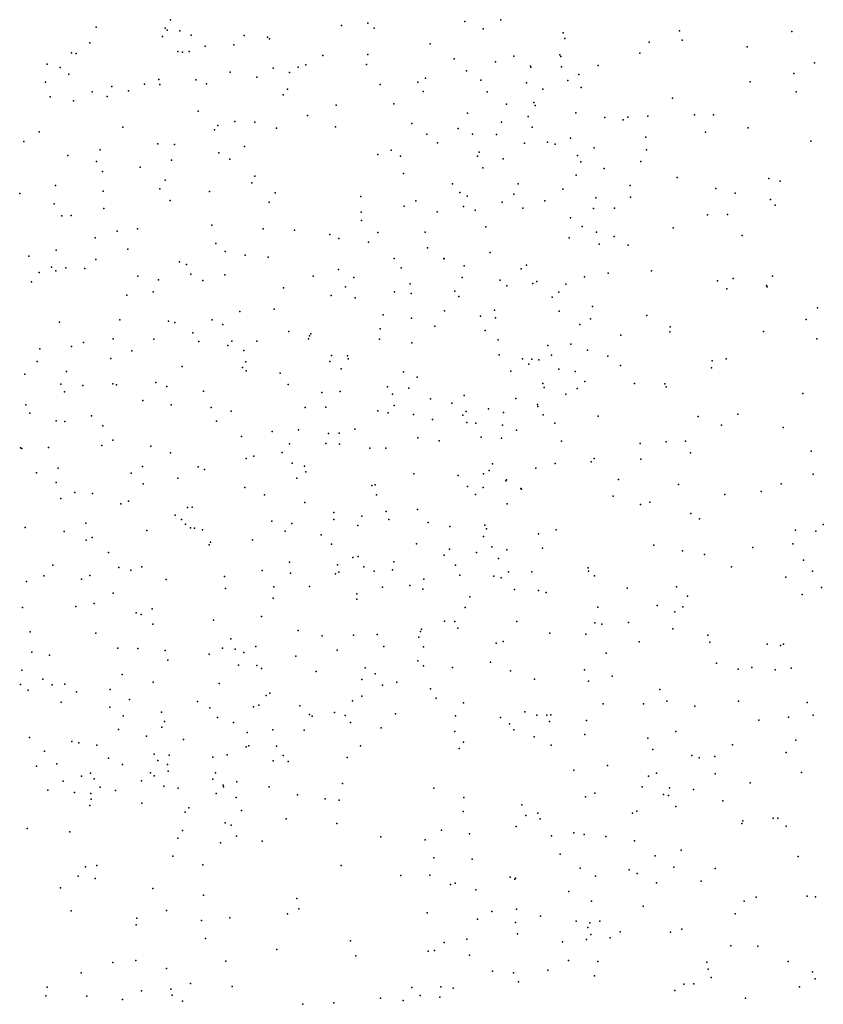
# Model space of a CAD drawing. Header units: metres. Extents: x -25 to 25, y -27.7 to 27.8.
# Tile 190 of 209: x 12.2 to 13.6, y -1.7 to 0. Entities that reach past the tile are written whole.
import ezdxf

# ---------------------------------------------------------------- set-up
doc = ezdxf.new("R2010")
doc.units = ezdxf.units.M

msp = doc.modelspace()

# ---------------------------------------------------------------- linework, layer by layer
for p in [(12.4964, 0.009, 20.2414), (12.8429, 0.003, 22.6662), (13.0134, 0.006, 3.9712), (13.0767, 0.0085, 22.2492), (12.3657, -0.0042, -10.8563), (12.4871, -0.0059, 3.4203), (12.4907, -0.0092, 3.5835), (12.5128, -0.0106, 23.136), (12.7969, -0.0011, 22.7368), (12.8542, -0.0057, -0.1105), (13.0455, -0.0073, 1.6872), (13.186, -0.0139, 21.9097), (13.3907, -0.0106, -3.846), (13.5882, -0.0116, 19.7204), (12.3548, -0.0315, 21.0668), (12.4823, -0.0208, 2.8606), (12.5326, -0.0179, -2.0061), (12.626, -0.0189, 3.7313), (12.6668, -0.0215, 20.2476), (12.6703, -0.0249, 12.9569), (12.9525, -0.0336, 22.5042), (13.1891, -0.0241, 21.7703), (13.337, -0.0304, 19.8927), (13.3955, -0.0267, 13.512), (12.3224, -0.0495, 20.2984), (12.3309, -0.0504, 23.3303), (12.509, -0.0468, 3.2664), (12.5173, -0.0482, 3.0351), (12.5292, -0.0467, 21.1171), (12.5574, -0.0378, 9.4755), (12.6076, -0.0353, 23.0085), (13.3209, -0.0498, -16.6922), (13.5097, -0.0389, 19.852), (12.2799, -0.0692, 10.5607), (12.764, -0.0538, 21.2114), (12.8433, -0.0523, -2.5436), (12.9944, -0.0597, 14.7151), (13.0671, -0.0648, 21.4684), (13.0995, -0.055, 20.0486), (13.1802, -0.0526, 1.5674), (13.1821, -0.0558, 22.0427), (13.6276, -0.0668, 1.3351), (12.3025, -0.075, -19.1216), (12.6009, -0.0831, 21.1527), (12.6766, -0.0764, 22.9103), (12.7055, -0.0836, -1.4639), (12.7208, -0.0742, 9.6465), (12.7341, -0.0703, 10.604), (12.8404, -0.0698, 14.8469), (13.0162, -0.0809, 1.9064), (13.1287, -0.0724, -3.7076), (13.1295, -0.0746, 21.5504), (13.183, -0.0739, -1.3963), (13.2477, -0.0717, 2.6506), (13.5914, -0.0854, 14.4137), (12.2766, -0.101, 21.0633), (12.318, -0.0869, 14.9539), (12.4757, -0.0959, 23.1769), (12.5406, -0.0964, 23.1046), (12.5596, -0.1037, 14.9582), (12.6481, -0.0922, -2.2807), (12.9309, -0.1005, 9.9548), (12.9441, -0.0939, -0.7456), (13.0414, -0.0973, 22.3671), (13.1216, -0.1019, -17.3141), (13.1943, -0.0981, 21.6922), (13.2138, -0.0876, 21.8602), (13.515, -0.1002, -2.5478), (12.3587, -0.1177, 21.0842), (12.3934, -0.1086, 2.6452), (12.4228, -0.1163, 3.7023), (12.4506, -0.1044, 10.6103), (12.4776, -0.1049, 9.2667), (12.7017, -0.113, 21.1856), (12.8645, -0.1051, 21.2481), (12.9405, -0.1169, 12.9991), (13.0526, -0.1177, 2.1745), (13.1504, -0.1128, 13.0661), (13.2177, -0.1104, 21.774), (13.5958, -0.118, 4.3485), (12.2848, -0.1265, 0.6989), (12.3259, -0.1336, 9.0497), (12.3852, -0.1258, 3.5469), (12.694, -0.1231, -18.8002), (13.1346, -0.1367, 4.1524), (13.3784, -0.1287, -2.1749), (12.5449, -0.152, -18.9519), (12.7873, -0.1414, 0.0967), (12.8886, -0.1387, 22.6008), (13.018, -0.1554, 22.4337), (13.0869, -0.1393, -18.3149), (13.1368, -0.1417, -18.1065), (13.2087, -0.1549, 22.0434), (12.6091, -0.1699, 10.609), (12.6445, -0.1709, 9.422), (12.7371, -0.1595, 20.3736), (13.078, -0.1712, 21.4417), (13.1245, -0.1609, 20.1728), (13.2594, -0.1627, 13.2312), (13.2915, -0.1669, -1.9215), (13.2999, -0.162, 13.3838), (13.3347, -0.1608, 1.5521), (13.4169, -0.1581, 3.0659), (13.4501, -0.1584, 14.4324), (12.2656, -0.1883, 21.0874), (12.4128, -0.1796, 20.4264), (12.5736, -0.1845, 23.0384), (12.5795, -0.1772, 20.4263), (12.6828, -0.1814, 22.8817), (12.7863, -0.1792, 21.2139), (12.9205, -0.1736, 10.386), (13.0019, -0.1824, 10.2439), (13.1315, -0.1801, 2.3236), (13.4361, -0.1885, -1.226), (13.5111, -0.1811, -16.7019), (12.2384, -0.2053, 23.3827), (12.9464, -0.1922, 21.3056), (12.9654, -0.2076, 22.5025), (13.027, -0.1923, 21.3737), (13.0689, -0.1927, 22.3411), (13.1584, -0.206, -16.8506), (13.1991, -0.1993, 1.7131), (13.3313, -0.1974, 4.3429), (13.6211, -0.2043, 3.2851), (12.3725, -0.2194, 23.2472), (12.4739, -0.2089, 23.1443), (12.5036, -0.2101, 3.2325), (12.6265, -0.2137, 22.9469), (12.884, -0.2202, 21.2537), (13.0385, -0.2239, 14.6929), (13.1181, -0.2079, 22.265), (13.1723, -0.2095, 22.1465), (13.2405, -0.2159, 21.8079), (13.3324, -0.2199, 20.1671), (12.316, -0.2296, 12.8781), (12.3665, -0.2401, 21.1165), (12.498, -0.2377, 0.5547), (12.5814, -0.2251, 9.2704), (12.6008, -0.236, 21.1683), (12.8608, -0.2277, 9.6369), (12.9006, -0.2308, 14.8117), (13.0358, -0.2309, -16.4543), (13.0806, -0.2356, -17.5053), (13.2116, -0.2296, 2.4571), (13.2173, -0.2409, 22.0496), (13.3229, -0.2402, -1.4478), (12.3766, -0.2578, -11.0315), (12.443, -0.2501, 3.3686), (13.0448, -0.2514, 10.1059), (13.2581, -0.2523, 2.7118), (12.4868, -0.2727, -10.6698), (12.6444, -0.2659, 12.9195), (12.9055, -0.2612, -1.1149), (13.2088, -0.2641, 21.6466), (13.3865, -0.2682, -16.5382), (13.5474, -0.2699, 20.1603), (13.5675, -0.2746, 1.506), (12.2945, -0.2821, 21.1346), (12.3782, -0.2926, 10.368), (12.4775, -0.288, 21.1538), (12.5646, -0.2929, -2.0542), (12.6395, -0.2774, 14.9922), (12.9919, -0.2795, -2.8402), (13.1071, -0.2795, -16.6492), (13.1854, -0.2888, 2.043), (13.3037, -0.2825, 2.8933), (13.4545, -0.2875, 4.4299), (12.2314, -0.2967, 23.35), (12.4955, -0.3085, 15.0452), (12.6804, -0.2954, 21.1815), (12.8306, -0.3017, -0.1351), (12.9271, -0.3094, -0.7655), (13.0044, -0.2946, 9.7775), (13.0175, -0.3009, 12.9558), (13.0998, -0.2977, -3.3749), (13.1541, -0.3092, -17.8914), (13.2435, -0.3043, 13.1092), (13.3047, -0.3028, 1.7708), (13.4883, -0.2958, 3.2029), (13.5504, -0.3072, 13.7832), (12.292, -0.3144, 3.7348), (12.3794, -0.323, 21.1518), (12.6695, -0.3116, 22.8581), (12.907, -0.3185, -0.5425), (12.9648, -0.3285, 22.5128), (13.0111, -0.3194, -16.1263), (13.0314, -0.326, 22.4323), (13.0793, -0.3115, 22.35), (13.1153, -0.3221, 21.4705), (13.2394, -0.3228, 4.3017), (13.2766, -0.3222, 14.4976), (13.5584, -0.3172, -4.0557), (12.3057, -0.3359, 2.5116), (12.3219, -0.3352, 23.2453), (12.8315, -0.3291, -16.2401), (12.8321, -0.344, 9.4387), (13.199, -0.3389, 20.3013), (13.4395, -0.3338, 20.2502), (13.4746, -0.3331, -1.9624), (12.4029, -0.3624, -19.3045), (12.4381, -0.3584, 23.1148), (12.569, -0.3521, 22.965), (12.6593, -0.3585, 3.9027), (12.7144, -0.3606, 0.1955), (13.0503, -0.355, 4.1113), (13.2196, -0.3543, 21.663), (13.3792, -0.3567, 13.5943), (12.364, -0.3744, 23.175), (12.7763, -0.3685, 22.7178), (12.792, -0.3754, -18.8077), (12.8603, -0.3648, 12.9107), (12.9435, -0.3646, 9.569), (13.1968, -0.3741, 22.1431), (13.2448, -0.3643, 21.9487), (13.2755, -0.3719, 13.3149), (13.5006, -0.3705, -1.4783), (12.2952, -0.396, -13.1505), (12.4213, -0.3943, 12.8836), (12.5758, -0.3844, -19.0717), (12.8444, -0.382, 21.2388), (12.9479, -0.3919, 21.3094), (13.2497, -0.3856, 21.8319), (13.3002, -0.3872, 1.9257), (12.2474, -0.4066, -10.4973), (12.3649, -0.4124, 2.6326), (12.5923, -0.3983, -10.4983), (12.6273, -0.4045, 20.549), (12.668, -0.4083, 21.1893), (12.8892, -0.4107, 22.5926), (12.9765, -0.4107, 22.4953), (12.9774, -0.411, 14.7571), (13.0578, -0.4003, 22.3901), (12.2872, -0.426, 21.1784), (12.2947, -0.4323, 20.541), (12.3123, -0.4268, 10.1592), (12.3459, -0.4283, 3.4468), (12.5123, -0.4166, 22.9944), (12.5244, -0.4213, 0.4149), (12.7913, -0.4298, -1.1971), (12.9013, -0.4268, -16.512), (13.0124, -0.4238, 21.3665), (13.1124, -0.4289, -3.5967), (13.1216, -0.4222, -4.8418), (13.3413, -0.4321, 3.039), (12.2658, -0.435, 23.2216), (12.4388, -0.4417, 23.0535), (12.4751, -0.4482, 3.1689), (12.5322, -0.4379, 21.1819), (12.553, -0.4495, -1.7667), (12.5918, -0.4395, 22.8823), (12.7471, -0.4419, 21.2205), (12.8182, -0.4442, 14.9265), (13.0087, -0.4438, 10.2999), (13.0755, -0.449, 21.4384), (13.2237, -0.4427, 21.7282), (13.2651, -0.4363, 2.8364), (13.4571, -0.4496, 14.3672), (13.4849, -0.4455, 4.4859), (13.5541, -0.4414, -4.3409), (12.2521, -0.4517, -13.4122), (12.6946, -0.4623, 22.7769), (12.8037, -0.4606, -4.7561), (12.9176, -0.4549, 4.0379), (13.0873, -0.4588, -4.4517), (13.1329, -0.4543, 9.9335), (13.1399, -0.4513, 22.2683), (13.1911, -0.4557, -16.2595), (13.4739, -0.4637, -4.8766), (13.5435, -0.458, -4.5899), (13.5448, -0.4602, -16.5847), (12.4198, -0.4752, 21.1816), (12.466, -0.4692, 3.9116), (12.7785, -0.4758, 20.5322), (12.821, -0.48, 22.6522), (12.8899, -0.469, 21.277), (12.9189, -0.4721, -15.9937), (12.996, -0.468, -16.8067), (13.003, -0.4772, -17.4905), (13.1666, -0.4786, -18.069), (13.1788, -0.4696, 21.5803), (12.6786, -0.4994, 21.2055), (13.0655, -0.5015, 9.605), (13.2375, -0.495, 21.9592), (13.6329, -0.4972, 13.8136), (12.4076, -0.5184, 2.7612), (12.5693, -0.5187, 10.2721), (12.6179, -0.5036, -4.9875), (12.87, -0.5096, -2.5857), (12.9196, -0.5157, 22.5516), (12.9778, -0.5024, -17.1773), (13.0408, -0.5121, 22.4149), (13.0671, -0.5149, -3.3631), (13.1792, -0.503, 22.1851), (13.2341, -0.5166, 2.5924), (13.333, -0.511, 2.0503), (13.6132, -0.5179, 20.3249), (12.3013, -0.5226, 23.1155), (12.4928, -0.5209, 22.9455), (12.5039, -0.5232, 21.1925), (12.588, -0.5266, 21.1979), (12.8646, -0.5342, -0.6904), (12.9608, -0.5296, -4.9882), (13.2155, -0.5267, 22.0759), (13.3744, -0.531, 13.504), (12.3956, -0.5519, 23.0124), (12.4671, -0.5524, 10.1312), (12.5353, -0.541, 20.5833), (12.704, -0.5387, -15.9217), (12.7385, -0.5516, 3.9692), (12.7404, -0.5464, -10.6663), (12.743, -0.5431, 9.091), (12.8637, -0.5526, 22.607), (13.0494, -0.5369, -3.1295), (13.2874, -0.5453, 13.0617), (13.3738, -0.5395, 20.3642), (13.5381, -0.5392, 3.2769), (13.632, -0.552, 14.254), (12.2665, -0.5694, 9.9873), (12.3224, -0.5654, -10.282), (12.3434, -0.5583, -19.4786), (12.5461, -0.5563, -10.9323), (12.5973, -0.5636, 15.0673), (12.6041, -0.556, 22.8267), (12.6482, -0.556, 0.1287), (12.9206, -0.5591, 21.3181), (13.0719, -0.5537, 10.2109), (13.1593, -0.5638, 21.5754), (13.1998, -0.5612, 21.6803), (12.3913, -0.5866, 12.8714), (12.4283, -0.5728, 21.1992), (12.6253, -0.5724, -16.221), (12.7792, -0.5812, 21.2554), (12.8073, -0.5816, -10.2084), (12.8082, -0.587, 10.3215), (13.0739, -0.5797, 22.3521), (13.1146, -0.5867, -18.2701), (13.1313, -0.5876, -16.0896), (13.1655, -0.5803, 4.3072), (13.2292, -0.5718, 21.9995), (13.2647, -0.5825, 2.2716), (13.4728, -0.587, 13.6144), (12.2622, -0.5919, 2.5837), (12.5169, -0.6005, 22.8629), (12.623, -0.6019, 8.9918), (12.6287, -0.5922, -1.4019), (12.7763, -0.5914, -5.1346), (12.7964, -0.6048, 22.6466), (13.1261, -0.5966, 20.415), (13.1432, -0.5886, -4.0104), (13.1783, -0.6054, 22.1482), (13.2868, -0.5987, 4.462), (13.4467, -0.6026, 1.9101), (13.4478, -0.5905, -16.4471), (12.2404, -0.6138, 21.2273), (12.3135, -0.609, 23.0276), (12.6294, -0.6082, 12.8544), (12.689, -0.6122, 22.7305), (12.9055, -0.6098, 4.09), (12.9295, -0.6194, 20.5011), (13.0944, -0.6088, -17.8446), (13.2075, -0.6092, 21.7575), (12.3038, -0.6315, 3.3509), (12.3421, -0.6338, -5.0575), (12.3952, -0.631, 22.9401), (12.4012, -0.6326, 2.9487), (12.4705, -0.6287, -13.1166), (12.4898, -0.6354, 21.2211), (12.7032, -0.6321, 21.2469), (12.8775, -0.636, 21.3237), (12.9153, -0.6384, 9.1339), (13.1505, -0.6305, 12.8455), (13.1529, -0.6371, 21.6285), (13.2106, -0.6393, 21.8873), (13.2243, -0.6267, 9.9511), (13.3114, -0.6301, -16.2802), (13.3649, -0.631, 3.0327), (13.367, -0.636, 14.4229), (12.31, -0.6447, 20.5727), (12.5544, -0.6435, 3.9752), (12.7623, -0.6462, -16.6197), (12.7946, -0.6446, 14.9678), (12.8863, -0.6493, 22.5628), (12.953, -0.6571, 12.8123), (13.012, -0.6512, 4.1963), (13.1028, -0.6568, 22.2786), (13.1908, -0.6491, 9.6504), (13.6071, -0.6476, -4.7147), (12.2422, -0.6676, 23.005), (12.4476, -0.6604, 22.8717), (12.4976, -0.6677, -19.2941), (12.568, -0.6724, 22.7799), (12.7331, -0.6722, 20.5638), (12.7693, -0.6721, -0.9788), (12.8892, -0.6688, -17.2921), (12.9908, -0.6648, -18.4963), (13.141, -0.667, 9.4808), (13.1418, -0.6709, 22.2), (12.2495, -0.6827, 4.0234), (12.3574, -0.6874, 15.0994), (12.6028, -0.6792, -2.2594), (12.8604, -0.6782, -5.4056), (12.8785, -0.6819, 10.2151), (12.9232, -0.685, 21.3873), (13.0097, -0.6858, -5.5855), (13.0159, -0.6797, 22.408), (13.0551, -0.675, -3.6552), (13.0813, -0.6815, 9.3037), (13.1511, -0.6852, -5.8545), (13.2474, -0.6876, 2.5656), (13.4236, -0.688, -5.7797), (13.493, -0.6843, 14.3475), (12.2953, -0.696, 2.7785), (12.3105, -0.697, 21.2454), (12.3773, -0.7044, 9.8792), (12.5771, -0.6966, 20.5853), (12.9566, -0.6935, 22.4814), (13.0171, -0.6989, -10.3442), (13.0327, -0.7, 21.5101), (13.0794, -0.7034, 14.6706), (13.1714, -0.6998, 21.7333), (13.4644, -0.7037, 4.6403), (13.5725, -0.7078, 20.3769), (12.6212, -0.7234, 22.7267), (12.6752, -0.7146, -0.1139), (12.721, -0.712, -13.4473), (12.7739, -0.7181, -4.6395), (12.7927, -0.7178, -10.8165), (12.82, -0.7105, 21.3302), (12.9309, -0.7259, -10.6207), (13.0424, -0.7245, -4.3059), (13.0778, -0.7266, -18.0185), (13.1042, -0.7122, 21.603), (12.2328, -0.7431, 22.9057), (12.282, -0.743, -13.0862), (12.3758, -0.7391, 22.8449), (12.3952, -0.7297, 8.8702), (12.4615, -0.7404, -5.6352), (12.7054, -0.7361, -9.9914), (12.7692, -0.7359, -0.5927), (12.7935, -0.7367, 4.0951), (12.9684, -0.7309, -10.1294), (13.1833, -0.7314, 21.8125), (13.3217, -0.7358, 9.8718), (13.367, -0.7326, 13.3036), (13.401, -0.7315, -4.8552), (12.2354, -0.7446, -14.1981), (12.4964, -0.7521, -1.7582), (12.643, -0.7578, 4.0621), (12.6923, -0.7515, 15.0297), (12.8468, -0.7442, 22.5726), (12.8749, -0.7442, -15.7218), (13.4099, -0.752, 20.3947), (13.6221, -0.7494, 1.7935), (12.4469, -0.7761, 21.2575), (12.5452, -0.7765, 22.7424), (12.6295, -0.7621, 21.2721), (12.7099, -0.77, 22.6489), (12.7315, -0.7753, 9.9857), (13.062, -0.7714, 4.341), (13.1721, -0.7707, 22.0382), (13.2356, -0.7677, -16.0454), (13.2405, -0.7623, -4.9907), (13.3225, -0.7632, 2.863), (12.2607, -0.7871, 9.7696), (12.2989, -0.7793, -11.1942), (12.4275, -0.7878, 22.7942), (12.5562, -0.7816, -15.62), (12.7343, -0.7856, 21.3269), (12.9236, -0.7888, 22.4868), (13.0016, -0.7922, 22.379), (13.0462, -0.7889, -3.9232), (13.0563, -0.783, -3.265), (13.1383, -0.7792, 21.7477), (13.6251, -0.7895, 14.2916), (12.2953, -0.8044, 21.2903), (12.4484, -0.8064, -15.9794), (12.509, -0.7967, -11.0822), (12.6272, -0.8129, -13.1668), (12.7181, -0.7967, 12.8046), (12.8501, -0.8094, -5.9088), (12.8561, -0.8085, 21.4048), (13.0183, -0.8111, 8.9306), (13.0857, -0.8016, 21.6662), (13.0864, -0.7995, 22.23), (13.2834, -0.7988, 10.0306), (13.3887, -0.808, 2.0689), (13.569, -0.8065, 13.5893), (12.3285, -0.8216, 22.8005), (12.3595, -0.8238, 0.2115), (12.6614, -0.826, -16.8595), (12.8584, -0.8258, 4.2074), (13.032, -0.8254, 21.5902), (13.0457, -0.8132, -2.6024), (13.1118, -0.8149, -2.9592), (13.113, -0.816, -15.8405), (13.2743, -0.8285, 2.3977), (13.47, -0.8255, 13.4569), (13.5339, -0.8203, 3.1928), (12.3036, -0.8322, -14.6949), (12.4091, -0.8417, 9.7551), (12.4226, -0.8368, -9.9353), (12.5346, -0.8474, -1.4278), (12.7325, -0.8393, -17.1964), (13.0879, -0.8415, 10.0993), (13.3221, -0.8429, 9.4981), (13.3387, -0.839, 13.1712), (12.5044, -0.8619, -14.0623), (12.526, -0.8484, -2.0786), (12.783, -0.8571, 21.3973), (12.8327, -0.8632, -15.5484), (12.8751, -0.8553, 9.9501), (12.9305, -0.8517, 21.5065), (13.4104, -0.8587, 9.6887), (12.3473, -0.8755, -15.6381), (12.5156, -0.8694, 4.1139), (12.5228, -0.8772, 12.8252), (12.6744, -0.872, 21.3539), (12.7093, -0.8764, -10.9756), (12.7834, -0.8693, -18.6789), (12.8254, -0.8801, 22.5124), (12.8798, -0.8691, -4.4108), (12.9488, -0.8746, -17.8941), (12.987, -0.8816, 22.3231), (13.0483, -0.8794, 21.6873), (13.4258, -0.8682, 9.9117), (13.6432, -0.8781, -5.8905), (12.2408, -0.8833, -15.2373), (12.3095, -0.8906, 21.3414), (12.4546, -0.8885, -14.5151), (12.5315, -0.884, 22.6691), (12.5384, -0.8843, -14.2716), (12.5526, -0.8875, -4.6939), (12.6977, -0.8899, 22.5964), (12.761, -0.8965, 14.9794), (13.0465, -0.8994, 4.4607), (13.0515, -0.8857, -5.9612), (13.1429, -0.8946, 8.9694), (13.1738, -0.8874, -2.7658), (13.5941, -0.8882, 20.3759), (13.6298, -0.8896, 6.9971), (12.3484, -0.9054, 4.1235), (12.3589, -0.9012, 22.7248), (12.5641, -0.9138, 8.8057), (12.5666, -0.9093, -5.9667), (12.6402, -0.9053, -1.1091), (12.7789, -0.9124, -14.1245), (12.9288, -0.9121, 4.3474), (13.3453, -0.9146, 13.338), (13.5896, -0.9118, 4.8292), (12.3874, -0.9275, -16.459), (12.9774, -0.9318, 21.63), (12.9864, -0.9216, -3.4781), (13.0341, -0.9272, 22.2254), (13.0606, -0.9175, 21.7664), (13.0871, -0.9225, -10.6568), (13.1498, -0.9196, -10.4423), (13.396, -0.9243, -16.0752), (13.4343, -0.9305, 14.4321), (13.5195, -0.9183, 9.7861), (12.2894, -0.9493, 22.6832), (12.7053, -0.9443, -15.347), (12.7895, -0.949, -13.345), (12.8167, -0.9361, 21.4763), (12.8259, -0.9344, -13.7484), (12.8888, -0.9435, 22.4222), (12.997, -0.9495, 8.7753), (13.0723, -0.9379, 21.8838), (13.6082, -0.941, -16.2549), (12.2739, -0.9684, -5.0839), (12.3549, -0.9678, 9.6355), (12.4056, -0.9538, -4.8519), (12.4269, -0.9581, 22.6617), (12.4462, -0.9526, 21.3678), (12.6576, -0.9587, -17.3777), (12.7072, -0.9637, 22.5568), (12.7865, -0.9647, -2.1863), (12.7922, -0.9621, 4.2772), (12.8358, -0.9526, -10.058), (12.8543, -0.9602, -18.3966), (12.8866, -0.9577, 20.487), (13.0048, -0.9673, 21.7241), (13.0904, -0.9611, 14.6822), (13.1312, -0.9615, -5.0677), (13.2302, -0.9545, 4.7281), (13.2305, -0.9601, -4.8705), (13.2414, -0.9682, -2.5634), (13.4821, -0.9524, 9.5382), (13.6241, -0.96, 6.8453), (12.2431, -0.9781, -11.1539), (12.3399, -0.9744, 8.6788), (12.4886, -0.9747, -14.948), (12.591, -0.9695, 21.3979), (12.917, -0.9853, -3.7289), (12.9413, -0.9742, 22.3312), (13.0645, -0.9691, 22.011), (13.0772, -0.972, 9.9444), (13.5776, -0.9705, 3.1722), (12.3956, -0.9985, -16.2494), (12.593, -0.9907, -0.2604), (12.6778, -0.9877, 9.7068), (12.7407, -0.9871, 8.7422), (12.8235, -0.9998, 12.7919), (12.8688, -0.9879, -18.1211), (12.9398, -0.9916, 9.8392), (13.1004, -0.9925, -2.3602), (13.1429, -0.9939, 12.9532), (13.1562, -0.9973, -5.4801), (13.2985, -0.9897, 9.0596), (13.3854, -0.9876, 9.2199), (13.6058, -1.0011, 1.9313), (13.6399, -0.9887, 7.1907), (12.3622, -1.0167, -15.8456), (12.6766, -1.0077, 21.45), (12.8234, -1.009, 21.5399), (13.0224, -1.0051, 21.8365), (13.3511, -1.0206, 10.0789), (13.4045, -1.0038, 7.0072), (12.2361, -1.024, 8.5311), (12.3301, -1.0222, -19.3231), (12.4361, -1.033, -1.8073), (12.445, -1.036, -13.1841), (12.4639, -1.026, 21.4266), (13.0141, -1.0238, 21.9457), (13.247, -1.0233, 8.9143), (13.3822, -1.0313, 2.6329), (13.3967, -1.0226, -2.8583), (12.4652, -1.053, -9.9892), (12.5719, -1.0459, 20.5048), (12.6563, -1.04, -0.9093), (12.9775, -1.0479, 22.1187), (12.9957, -1.0488, 12.873), (13.105, -1.0488, 4.6832), (13.242, -1.051, 20.3811), (13.2541, -1.0532, 13.3451), (13.3007, -1.05, -3.132), (12.2496, -1.0667, 15.096), (12.3654, -1.0692, 22.5708), (12.7206, -1.0645, 22.468), (12.8178, -1.0723, 14.9309), (12.8594, -1.0713, 21.6473), (12.9355, -1.0663, 8.6758), (12.9373, -1.062, 22.239), (13.0011, -1.0604, 20.4177), (13.163, -1.069, -14.4424), (13.2259, -1.071, 7.1359), (13.3789, -1.0616, 2.4064), (13.4406, -1.0727, 7.2285), (12.6024, -1.0792, 21.4979), (12.763, -1.0736, -15.0517), (12.9328, -1.0762, 21.7743), (13.0682, -1.0863, -15.5062), (13.081, -1.0837, 13.089), (13.3198, -1.0843, 4.9096), (13.4437, -1.085, 6.8405), (13.5447, -1.0882, 2.9267), (13.5734, -1.0885, 20.3333), (12.2529, -1.1022, -16.8162), (12.4041, -1.0951, -16.0552), (12.4387, -1.0958, -6.1229), (12.487, -1.0995, -17.4444), (12.5642, -1.1059, -18.7766), (12.5879, -1.0951, -11.0636), (12.6101, -1.0974, 8.6277), (12.6251, -1.103, -2.0213), (12.646, -1.0924, -17.8679), (12.7894, -1.099, 20.4564), (12.8712, -1.0927, -14.7864), (12.9407, -1.0933, 21.8694), (13.2618, -1.104, 14.5821), (13.5678, -1.0909, 9.3192), (12.2835, -1.1079, 4.1786), (12.4917, -1.1167, 21.5145), (12.7168, -1.1097, 12.8296), (12.9308, -1.1175, 22.0448), (13.0584, -1.12, -10.5794), (13.4555, -1.1217, 5.0596), (12.235, -1.1338, -15.5369), (12.4113, -1.1418, 21.5329), (12.6156, -1.1252, 22.4733), (12.6483, -1.1261, 9.5885), (12.6561, -1.131, -18.4493), (12.7525, -1.1363, 21.6434), (12.8382, -1.1301, 22.2794), (12.856, -1.1406, 4.4679), (12.9409, -1.1266, -13.897), (12.9917, -1.1294, -10.3338), (13.0935, -1.1354, 7.214), (13.2234, -1.1332, 8.7966), (13.4936, -1.1322, 9.143), (13.5175, -1.1294, 2.1771), (13.5586, -1.1332, 14.4533), (13.587, -1.1307, 6.6307), (12.2329, -1.1592, 21.5641), (12.2718, -1.1496, -16.5389), (12.3105, -1.1586, 20.4206), (12.4661, -1.1554, 22.4815), (12.5816, -1.1577, 21.5707), (12.8326, -1.1505, 21.7507), (12.894, -1.1553, 21.9593), (13.1358, -1.1499, 14.6749), (13.2309, -1.1532, 6.9611), (13.272, -1.1448, 13.4716), (12.2464, -1.1693, 8.2922), (12.2882, -1.1599, 0.0911), (12.3312, -1.1723, -17.3181), (12.3901, -1.1682, 15.0702), (12.6708, -1.1744, 21.6224), (12.8688, -1.1603, 22.1505), (12.9532, -1.1667, 9.712), (13.3563, -1.168, 8.9206), (12.304, -1.1903, 22.4481), (12.4244, -1.1857, 8.41), (12.5435, -1.189, 15.0588), (12.6643, -1.1783, 8.4861), (12.8163, -1.1878, -13.5417), (12.8322, -1.1798, -3.7673), (12.9631, -1.1832, 4.6433), (13.0108, -1.1916, 8.5753), (13.2567, -1.1934, -5.7047), (13.3276, -1.1931, -15.7403), (13.3686, -1.1885, -2.2766), (13.4945, -1.1886, 2.468), (13.6149, -1.1908, -2.4772), (12.3896, -1.1991, 22.44), (12.4804, -1.2078, 22.4167), (12.5653, -1.2002, 22.3964), (12.6422, -1.1984, 20.4134), (12.6514, -1.1953, 22.3712), (12.7235, -1.1965, -4.0186), (12.7843, -1.2082, 9.5728), (12.8914, -1.2109, -10.7437), (13.1189, -1.2072, 4.8671), (13.4175, -1.1971, 7.3231), (12.4129, -1.2143, -17.8168), (12.4859, -1.2242, 20.4002), (12.5791, -1.2172, -0.5659), (12.6072, -1.2261, 21.6796), (12.7404, -1.2117, 21.7602), (12.7454, -1.2146, 22.2516), (12.8032, -1.2137, -2.0044), (12.8125, -1.2261, 22.0169), (12.9973, -1.2145, 13.2426), (13.0759, -1.2172, 20.3661), (13.0917, -1.2283, -14.1056), (13.1401, -1.2129, -4.9565), (13.1576, -1.2129, -3.482), (13.1624, -1.2244, 8.686), (13.1645, -1.2123, 7.346), (13.2271, -1.2222, -14.605), (13.5299, -1.2221, -0.3782), (13.5822, -1.2165, 7.3236), (13.6251, -1.2133, 5.5842), (12.4052, -1.2383, -16.3366), (12.4811, -1.2343, -18.1364), (12.6309, -1.2433, -1.0313), (12.6764, -1.2389, 12.9136), (12.7313, -1.2392, 14.9996), (12.8665, -1.2353, 8.4599), (12.9961, -1.2416, 7.3722), (13.0998, -1.2391, -5.3305), (13.3844, -1.2421, -4.6519), (12.2488, -1.2523, 9.4606), (12.3229, -1.2591, -4.9555), (12.335, -1.2619, -10.134), (12.454, -1.2498, 21.6656), (12.5191, -1.2558, -0.3131), (13.0111, -1.2605, 7.1443), (13.1353, -1.2512, 13.4789), (13.2243, -1.2471, 20.3244), (13.3349, -1.2534, 14.5708), (13.5948, -1.2572, 2.3157), (12.2752, -1.2766, 22.3099), (12.3672, -1.2661, 21.6974), (12.6292, -1.2686, 22.2702), (12.6338, -1.2669, 4.363), (12.6826, -1.2677, 21.7906), (12.8302, -1.2669, 13.1839), (13.0032, -1.2717, 13.3943), (13.165, -1.2658, 5.0031), (13.3438, -1.2733, 5.2718), (13.4836, -1.2653, 6.5279), (13.578, -1.2786, 5.9057), (12.3877, -1.2886, -4.728), (12.4677, -1.2815, 12.8645), (12.4742, -1.2926, -4.4771), (12.4941, -1.2834, 22.2968), (12.571, -1.287, -1.2479), (12.5961, -1.2829, 21.7674), (12.6767, -1.2933, 22.1294), (12.6942, -1.2837, -6.0529), (12.7033, -1.2947, 21.9968), (12.8067, -1.2876, -10.3533), (13.412, -1.2842, 5.4582), (13.4252, -1.288, -0.6448), (13.4527, -1.2855, 10.0384), (12.2607, -1.303, -18.0318), (12.2969, -1.2984, -18.8058), (12.4118, -1.2999, 8.1566), (12.4611, -1.3143, 9.4381), (12.4908, -1.3, -15.901), (12.4923, -1.3116, -1.7934), (12.5754, -1.3144, 22.1686), (13.2047, -1.3096, -15.5052), (13.264, -1.3016, 9.8738), (13.6051, -1.314, 0.0318), (12.3076, -1.3289, 7.9559), (12.34, -1.3203, -18.4964), (12.3557, -1.3153, 4.1892), (12.3625, -1.3249, 21.7929), (12.4454, -1.3287, 22.2453), (12.4677, -1.32, 21.7836), (12.5709, -1.3255, -4.1336), (12.6127, -1.3304, 21.9696), (13.3361, -1.3203, 8.7715), (13.3504, -1.315, -0.2108), (13.453, -1.3161, -0.8595), (13.5146, -1.3319, -2.1761), (12.2807, -1.3447, 21.9295), (12.3277, -1.3492, 22.1012), (12.3729, -1.3396, 22.1807), (12.3996, -1.3453, 21.8714), (12.4846, -1.3378, 22.1573), (12.5099, -1.3415, 21.9108), (12.589, -1.3359, 22.0509), (12.5896, -1.339, -0.8171), (12.6694, -1.339, 13.1902), (12.7986, -1.3334, 13.3405), (12.9592, -1.3412, 7.5141), (13.325, -1.3391, -3.4645), (13.3728, -1.3406, 7.4219), (13.4152, -1.3436, 13.7062), (12.3564, -1.3505, -10.5104), (12.3569, -1.3606, 22.0012), (12.5765, -1.3508, 8.1028), (12.6115, -1.3578, 20.337), (12.7194, -1.3529, 7.4475), (12.7683, -1.3599, 8.171), (12.7929, -1.3625, 4.5024), (13.0114, -1.3577, 4.8734), (13.2252, -1.3569, 7.4854), (13.242, -1.3504, 13.6572), (13.3624, -1.3525, 5.6271), (13.3712, -1.3543, -1.0712), (13.4666, -1.3635, 6.0191), (12.3548, -1.3716, 7.6444), (12.4457, -1.3675, 22.0132), (12.522, -1.3834, 7.7771), (12.5287, -1.3759, 4.2875), (12.6211, -1.3808, 7.6245), (13.0105, -1.3821, -1.1682), (13.1138, -1.3704, -15.0089), (13.3155, -1.3817, 6.6228), (13.3842, -1.3734, 5.7784), (12.6996, -1.3951, 7.8202), (13.1208, -1.3893, 14.7275), (13.1419, -1.3855, -1.9591), (13.1456, -1.3953, 5.1642), (13.3081, -1.3851, -1.3122), (13.5018, -1.3986, 14.5381), (13.5549, -1.394, -1.4101), (13.5634, -1.3943, 7.4311), (12.2446, -1.4123, 7.4989), (12.3197, -1.4182, 12.9132), (12.5172, -1.4158, 13.1704), (12.5923, -1.4021, 9.4199), (12.6028, -1.4062, -10.5582), (12.7885, -1.4034, 7.2714), (12.9722, -1.4153, 14.8582), (13.1036, -1.4088, 8.4315), (13.4999, -1.4033, 8.8604), (13.5781, -1.4082, 10.0207), (12.5091, -1.4291, -16.2206), (12.612, -1.426, 13.3256), (12.6572, -1.4347, -1.4051), (12.8656, -1.4272, 9.5367), (12.9437, -1.4324, 8.0808), (13.0214, -1.4215, -5.9301), (13.1655, -1.4254, 6.8389), (13.2049, -1.4199, 5.475), (13.2228, -1.4226, -14.2222), (13.2611, -1.4265, -5.7989), (13.3116, -1.4342, 0.0046), (12.5842, -1.4376, -10.3399), (13.3934, -1.4505, -4.681), (12.5004, -1.4611, -0.5147), (12.9589, -1.4637, 20.2537), (13.0262, -1.4662, 7.8341), (13.1812, -1.4574, -5.0071), (13.3477, -1.4602, -15.5404), (13.5991, -1.4615, -3.3755), (12.3471, -1.4798, -15.3972), (12.367, -1.4775, 13.1442), (12.5533, -1.4764, -1.644), (12.7962, -1.4775, -1.6502), (13.216, -1.482, -14.8593), (13.3019, -1.4848, 20.1381), (13.3805, -1.4801, -1.6584), (13.4534, -1.4823, 9.8867), (12.334, -1.4963, -16.5517), (12.364, -1.4999, -6.2604), (12.9007, -1.4947, 7.1178), (12.952, -1.4943, 4.7945), (13.0933, -1.4977, 13.7545), (13.101, -1.5012, -0.4005), (13.1026, -1.4994, 5.2955), (13.2429, -1.4962, 5.7829), (13.3159, -1.4915, 6.0298), (13.4287, -1.5046, -14.4057), (12.303, -1.5168, 7.3671), (12.4654, -1.5176, 7.2983), (12.9885, -1.5108, -0.7114), (12.9962, -1.5083, 4.9419), (13.033, -1.5203, 6.9717), (13.3503, -1.5076, 13.8178), (12.5542, -1.5297, -15.9307), (12.7181, -1.5353, 4.4479), (13.1961, -1.523, 8.3751), (13.5251, -1.5329, 20.0405), (13.615, -1.5314, 7.5612), (13.6297, -1.5322, 8.8308), (12.3218, -1.5568, -4.0065), (12.4893, -1.5564, 9.3574), (12.7218, -1.5535, -14.537), (13.1041, -1.5543, -14.0801), (13.236, -1.54, -3.7599), (13.3267, -1.5488, 9.753), (13.5041, -1.54, -1.8388), (12.4369, -1.5696, 13.4492), (12.5508, -1.574, -14.3404), (12.6005, -1.569, 13.5882), (12.7017, -1.5623, -6.0735), (12.9472, -1.5603, -13.7414), (13.0354, -1.5716, 5.161), (13.0606, -1.5583, -14.4917), (13.1463, -1.5663, 9.6811), (13.4886, -1.5624, 8.6542), (12.4362, -1.5818, -14.7195), (13.1023, -1.5772, 5.4869), (13.2093, -1.5751, -5.265), (13.2295, -1.5864, -15.0443), (13.2329, -1.5778, 6.3644), (13.2506, -1.5749, -14.6574), (13.3948, -1.589, 7.7094), (12.5578, -1.6057, -0.7425), (13.017, -1.6066, 14.9164), (13.1062, -1.5972, 6.802), (13.2269, -1.6072, 8.0504), (13.2345, -1.5985, 8.2088), (13.2688, -1.6045, 7.8828), (13.2862, -1.5938, 14.6965), (13.3748, -1.5942, 8.44), (12.6832, -1.6246, -14.8623), (12.8123, -1.6095, 9.4856), (12.9774, -1.6123, 13.8312), (13.185, -1.6117, 6.551), (13.4805, -1.6182, -14.6283), (13.5282, -1.6193, 14.6059), (12.8222, -1.6361, -14.0666), (12.9493, -1.6276, -5.9405), (12.9604, -1.6264, -0.5109), (13.0214, -1.6349, 5.3048), (12.3953, -1.6475, -0.5208), (12.4357, -1.6444, -16.4234), (12.4892, -1.6583, 7.2319), (12.5934, -1.6453, -14.1343), (13.1957, -1.6444, 6.1663), (13.247, -1.6457, 13.9162), (13.4385, -1.6471, -15.3846), (13.4407, -1.6597, -3.8958), (13.5817, -1.6457, 13.92), (12.3393, -1.6659, 4.1522), (13.0621, -1.6631, -14.8929), (13.0989, -1.6656, 0.0063), (13.1594, -1.6614, 5.909), (13.2413, -1.6713, -5.6307), (13.446, -1.6741, -4.7614), (13.6245, -1.664, 8.5296), (13.6289, -1.6766, 0.425), (12.2799, -1.6911, -0.3231), (12.497, -1.6945, 15.2604), (12.5315, -1.6848, 13.6688), (12.6047, -1.69, 4.3178), (12.9204, -1.6914, -13.4757), (12.9713, -1.6904, 4.9298), (12.9932, -1.6931, 6.9047), (13.1078, -1.6816, 5.7433), (13.3979, -1.6856, 9.7169), (13.4158, -1.6855, 7.9797), (13.6014, -1.6907, 7.8695), (12.2776, -1.7063, 9.3015), (12.3495, -1.7071, 13.5489), (12.4453, -1.6973, 20.0736), (12.4993, -1.7054, -15.0571), (12.8654, -1.7106, -14.958), (12.9349, -1.706, 15.0825), (12.9695, -1.7086, 9.5602), (13.3824, -1.6971, 0.33), (13.5066, -1.7106, 8.2502), (12.4122, -1.713, -6.2472), (12.5172, -1.7158, -15.5593), (12.729, -1.7212, 13.8218), (12.7834, -1.7186, 7.0826), (12.9049, -1.7145, 4.7054)]:
    msp.add_point(p)

doc.saveas('drawing.dxf')
